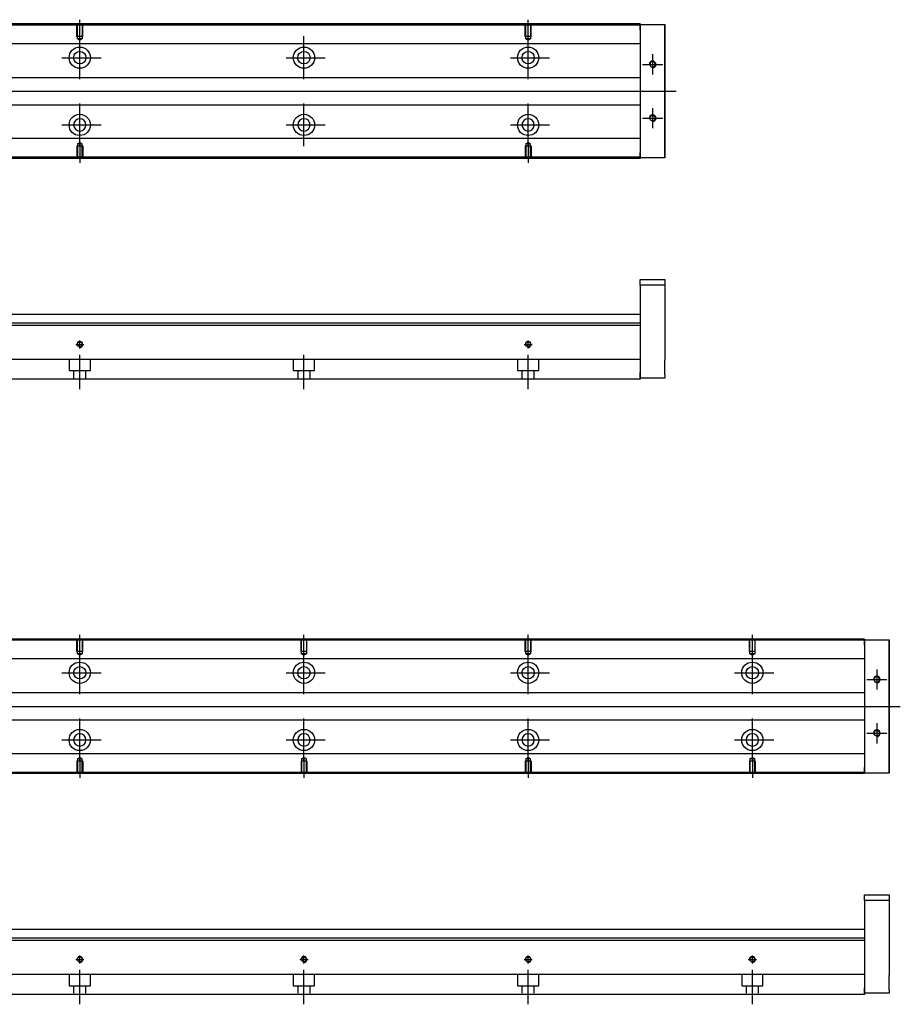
# Model space of a CAD drawing. Header units: millimetres. Extents: x -202 to 3135, y -1537 to 860.
# Tile 22 of 34: x 1475 to 1868, y -1528 to -1088. Entities that reach past the tile are written whole.
import ezdxf
from ezdxf.lldxf.tags import DXFTag

# ---------------------------------------------------------------- set-up
doc = ezdxf.new("R2010")
doc.units = ezdxf.units.MM
doc.layers.get('0').update_dxf_attribs({"linetype": 'CONTINUOUS'})
tags = doc.linetypes.add('DASHED', pattern=[25.72, 12.86, -12.86]).pattern_tags.tags
tags[6:7] = [DXFTag(74, 4), DXFTag(75, 0), DXFTag(340, '0'), DXFTag(46, 0.0), DXFTag(50, 0.0), DXFTag(44, 0.0), DXFTag(45, 0.0)]
tags[4:5] = [DXFTag(74, 4), DXFTag(75, 0), DXFTag(340, '0'), DXFTag(46, 0.0), DXFTag(50, 0.0), DXFTag(44, 0.0), DXFTag(45, 0.0)]

msp = doc.modelspace()

# ---------------------------------------------------------------- linework, layer by layer
for p, q in [((1501.69, -1097.45), (1501.69, -1088.33)), ((1701.69, -1097.45), (1701.69, -1088.33)), ((1501.69, -1114.8), (1501.69, -1095.75)), ((1601.69, -1114.8), (1601.69, -1095.75)), ((1701.69, -1114.8), (1701.69, -1095.75)), ((1493.74, -1105.28), (1511.21, -1105.28)), ((1593.74, -1105.28), (1611.21, -1105.28)), ((1693.74, -1105.28), (1711.21, -1105.28)), ((1757.19, -1103.78), (1757.19, -1112.78)), ((1752.69, -1108.28), (1761.69, -1108.28)), ((1326.12, -1120.28), (1767.69, -1120.28)), ((1501.69, -1144.8), (1501.69, -1125.75)), ((1601.69, -1144.8), (1601.69, -1125.75)), ((1701.69, -1144.8), (1701.69, -1125.75)), ((1757.19, -1127.78), (1757.19, -1136.78)), ((1752.69, -1132.28), (1761.69, -1132.28)), ((1493.74, -1135.28), (1511.21, -1135.28)), ((1593.74, -1135.28), (1611.21, -1135.28)), ((1693.74, -1135.28), (1711.21, -1135.28)), ((1501.69, -1143.11), (1501.69, -1152.23)), ((1701.69, -1143.11), (1701.69, -1152.23)), ((1501.69, -1371.96), (1501.69, -1362.84)), ((1601.69, -1371.96), (1601.69, -1362.84)), ((1701.69, -1371.96), (1701.69, -1362.84)), ((1801.69, -1371.96), (1801.69, -1362.84)), ((1501.69, -1389.32), (1501.69, -1370.27)), ((1601.69, -1389.32), (1601.69, -1370.27)), ((1701.69, -1389.32), (1701.69, -1370.27)), ((1801.69, -1389.32), (1801.69, -1370.27)), ((1493.74, -1379.79), (1511.21, -1379.79)), ((1593.74, -1379.79), (1611.21, -1379.79)), ((1693.74, -1379.79), (1711.21, -1379.79)), ((1793.74, -1379.79), (1811.21, -1379.79)), ((1857.19, -1378.29), (1857.19, -1387.29)), ((1852.69, -1382.79), (1861.69, -1382.79)), ((1326.12, -1394.79), (1867.69, -1394.79)), ((1501.69, -1419.32), (1501.69, -1400.27)), ((1601.69, -1419.32), (1601.69, -1400.27)), ((1701.69, -1419.32), (1701.69, -1400.27)), ((1801.69, -1419.32), (1801.69, -1400.27)), ((1857.19, -1402.29), (1857.19, -1411.29)), ((1493.74, -1409.79), (1511.21, -1409.79)), ((1593.74, -1409.79), (1611.21, -1409.79)), ((1693.74, -1409.79), (1711.21, -1409.79)), ((1793.74, -1409.79), (1811.21, -1409.79)), ((1852.69, -1406.79), (1861.69, -1406.79)), ((1501.69, -1417.62), (1501.69, -1426.75)), ((1601.69, -1417.62), (1601.69, -1426.75)), ((1701.69, -1417.62), (1701.69, -1426.75)), ((1801.69, -1417.62), (1801.69, -1426.75))]:
    msp.add_line(p, q)
at = {"linetype": 'Continuous'}
for p, q in [((1751.69, -1090.73), (1333.69, -1090.73)), ((1751.69, -1090.23), (1333.82, -1090.23)), ((1751.69, -1090.23), (1751.69, -1090.53)), ((1751.69, -1093.03), (1751.69, -1090.53)), ((1751.69, -1090.53), (1762.69, -1090.53)), ((1751.69, -1093.03), (1751.69, -1147.53)), ((1762.69, -1090.53), (1762.69, -1093.03)), ((1762.69, -1090.53), (1762.69, -1090.53)), ((1762.69, -1090.53), (1762.69, -1090.53)), ((1762.69, -1090.53), (1762.69, -1094.34)), ((1762.69, -1094.34), (1762.69, -1090.53)), ((1762.69, -1090.53), (1762.69, -1094.34)), ((1762.69, -1093.03), (1762.69, -1091.53)), ((1762.69, -1094.34), (1762.69, -1091.53)), ((1762.69, -1093.03), (1762.69, -1147.53)), ((1762.69, -1147.53), (1762.69, -1093.03)), ((1751.69, -1099.06), (1371.48, -1099.06)), ((1751.69, -1114.28), (1373.98, -1114.28)), ((1373.98, -1126.28), (1751.69, -1126.28)), ((1751.69, -1141.4), (1371.48, -1141.4)), ((1762.69, -1146.22), (1762.69, -1150.03)), ((1762.69, -1149.03), (1762.69, -1146.22)), ((1762.69, -1146.22), (1762.69, -1150.03)), ((1762.69, -1150.03), (1762.69, -1146.22)), ((1751.69, -1150.23), (1318.44, -1150.23)), ((1751.69, -1149.73), (1318.57, -1149.73)), ((1751.69, -1150.03), (1751.69, -1147.53)), ((1751.69, -1150.03), (1751.69, -1150.23)), ((1762.69, -1150.03), (1751.69, -1150.03)), ((1762.69, -1149.03), (1762.69, -1147.53)), ((1762.69, -1147.53), (1762.69, -1150.03)), ((1762.69, -1150.03), (1762.69, -1150.03)), ((1762.69, -1150.03), (1762.69, -1150.03)), ((1751.69, -1204.34), (1762.69, -1204.34)), ((1751.69, -1206.84), (1751.69, -1204.34)), ((1762.69, -1206.84), (1751.69, -1206.84)), ((1751.69, -1206.84), (1751.69, -1245.84)), ((1762.69, -1204.34), (1762.69, -1206.84)), ((1762.69, -1206.84), (1762.69, -1224.84)), ((1751.69, -1219.84), (1384.24, -1219.84)), ((1751.69, -1224.8), (1251.69, -1224.8)), ((1751.69, -1223.8), (1350.93, -1223.8)), ((1751.69, -1224.8), (1751.69, -1239.5)), ((1762.69, -1231.34), (1762.69, -1240.34)), ((1751.69, -1240), (1346.78, -1240)), ((1751.69, -1239.5), (1751.69, -1240)), ((1751.69, -1240), (1751.69, -1246.8)), ((1751.69, -1248.34), (1751.69, -1245.84)), ((1751.69, -1246.8), (1751.69, -1248.8)), ((1762.69, -1246.84), (1762.69, -1248.34)), ((1751.69, -1248.8), (1344.52, -1248.8)), ((1762.69, -1248.34), (1751.69, -1248.34)), ((1851.69, -1365.25), (1333.69, -1365.25)), ((1851.69, -1364.75), (1333.82, -1364.75)), ((1851.69, -1364.75), (1851.69, -1365.04)), ((1851.69, -1367.54), (1851.69, -1365.04)), ((1851.69, -1365.04), (1862.69, -1365.04)), ((1862.69, -1365.04), (1862.69, -1367.54)), ((1862.69, -1365.04), (1862.69, -1365.04)), ((1862.69, -1365.04), (1862.69, -1365.04)), ((1862.69, -1365.04), (1862.69, -1368.86)), ((1862.69, -1368.86), (1862.69, -1365.04)), ((1862.69, -1365.04), (1862.69, -1368.86)), ((1862.69, -1367.54), (1862.69, -1366.04)), ((1862.69, -1368.86), (1862.69, -1366.04)), ((1851.69, -1367.54), (1851.69, -1422.04)), ((1862.69, -1367.54), (1862.69, -1422.04)), ((1862.69, -1422.04), (1862.69, -1367.54)), ((1851.69, -1373.57), (1371.48, -1373.57)), ((1851.69, -1388.79), (1373.98, -1388.79)), ((1373.98, -1400.79), (1851.69, -1400.79)), ((1851.69, -1415.92), (1371.48, -1415.92)), ((1851.69, -1424.54), (1851.69, -1422.04)), ((1862.69, -1420.73), (1862.69, -1424.54)), ((1862.69, -1423.54), (1862.69, -1420.73)), ((1862.69, -1420.73), (1862.69, -1424.54)), ((1862.69, -1424.54), (1862.69, -1420.73)), ((1862.69, -1423.54), (1862.69, -1422.04)), ((1862.69, -1422.04), (1862.69, -1424.54)), ((1851.69, -1424.75), (1318.44, -1424.75)), ((1851.69, -1424.24), (1318.57, -1424.24)), ((1851.69, -1424.54), (1851.69, -1424.75)), ((1862.69, -1424.54), (1851.69, -1424.54)), ((1862.69, -1424.54), (1862.69, -1424.54)), ((1862.69, -1424.54), (1862.69, -1424.54)), ((1851.69, -1478.86), (1862.69, -1478.86)), ((1851.69, -1481.36), (1851.69, -1478.86)), ((1862.69, -1478.86), (1862.69, -1481.36)), ((1862.69, -1481.36), (1851.69, -1481.36)), ((1851.69, -1481.36), (1851.69, -1520.36)), ((1862.69, -1481.36), (1862.69, -1499.36)), ((1851.69, -1498.31), (1350.93, -1498.31)), ((1851.69, -1494.36), (1384.24, -1494.36)), ((1851.69, -1499.31), (1251.69, -1499.31)), ((1851.69, -1499.31), (1851.69, -1514.01)), ((1862.69, -1505.86), (1862.69, -1514.86)), ((1851.69, -1514.51), (1346.78, -1514.51)), ((1851.69, -1514.01), (1851.69, -1514.51)), ((1851.69, -1514.51), (1851.69, -1521.31)), ((1851.69, -1522.86), (1851.69, -1520.36)), ((1851.69, -1523.31), (1344.52, -1523.31)), ((1851.69, -1521.31), (1851.69, -1523.31)), ((1862.69, -1522.86), (1851.69, -1522.86)), ((1862.69, -1521.36), (1862.69, -1522.86))]:
    msp.add_line(p, q, dxfattribs=at)
at = {"linetype": 'DASHED', "ltscale": 0.1}
for p, q in [((1500.39, -1095.83), (1500.39, -1090.83)), ((1500.61, -1096.83), (1500.61, -1090.83)), ((1502.76, -1090.83), (1502.76, -1096.83)), ((1502.99, -1095.83), (1502.99, -1090.83)), ((1700.39, -1095.83), (1700.39, -1090.83)), ((1700.61, -1096.83), (1700.61, -1090.83)), ((1702.76, -1090.83), (1702.76, -1096.83)), ((1702.99, -1095.83), (1702.99, -1090.83)), ((1502.99, -1095.83), (1500.39, -1095.83)), ((1502.76, -1096.83), (1500.61, -1096.83)), ((1500.61, -1096.83), (1501.69, -1097.45)), ((1502.76, -1096.83), (1501.69, -1097.45)), ((1702.99, -1095.83), (1700.39, -1095.83)), ((1702.76, -1096.83), (1700.61, -1096.83)), ((1700.61, -1096.83), (1701.69, -1097.45)), ((1702.76, -1096.83), (1701.69, -1097.45)), ((1502.99, -1144.73), (1500.39, -1144.73)), ((1500.39, -1144.73), (1500.39, -1149.73)), ((1500.61, -1143.73), (1501.69, -1143.11)), ((1500.61, -1143.73), (1500.61, -1149.73)), ((1502.76, -1143.73), (1500.61, -1143.73)), ((1502.76, -1143.73), (1501.69, -1143.11)), ((1502.76, -1149.73), (1502.76, -1143.73)), ((1502.99, -1144.73), (1502.99, -1149.73)), ((1702.99, -1144.73), (1700.39, -1144.73)), ((1700.39, -1144.73), (1700.39, -1149.73)), ((1700.61, -1143.73), (1701.69, -1143.11)), ((1700.61, -1143.73), (1700.61, -1149.73)), ((1702.76, -1143.73), (1700.61, -1143.73)), ((1702.76, -1143.73), (1701.69, -1143.11)), ((1702.76, -1149.73), (1702.76, -1143.73)), ((1702.99, -1144.73), (1702.99, -1149.73)), ((1496.94, -1240), (1496.94, -1244.94)), ((1506.44, -1244.94), (1506.44, -1240)), ((1596.94, -1240), (1596.94, -1244.94)), ((1606.44, -1244.94), (1606.44, -1240)), ((1696.94, -1240), (1696.94, -1244.94)), ((1706.44, -1244.94), (1706.44, -1240)), ((1496.94, -1244.94), (1506.44, -1244.94)), ((1498.94, -1244.94), (1498.94, -1248.24)), ((1504.44, -1248.24), (1504.44, -1244.94)), ((1596.94, -1244.94), (1606.44, -1244.94)), ((1598.94, -1244.94), (1598.94, -1248.24)), ((1604.44, -1248.24), (1604.44, -1244.94)), ((1696.94, -1244.94), (1706.44, -1244.94)), ((1698.94, -1244.94), (1698.94, -1248.24)), ((1704.44, -1248.24), (1704.44, -1244.94)), ((1500.39, -1370.34), (1500.39, -1365.34)), ((1500.61, -1371.34), (1500.61, -1365.34)), ((1502.76, -1365.34), (1502.76, -1371.34)), ((1502.99, -1370.34), (1502.99, -1365.34)), ((1600.39, -1370.34), (1600.39, -1365.34)), ((1600.61, -1371.34), (1600.61, -1365.34)), ((1602.76, -1365.34), (1602.76, -1371.34)), ((1602.99, -1370.34), (1602.99, -1365.34)), ((1700.39, -1370.34), (1700.39, -1365.34)), ((1700.61, -1371.34), (1700.61, -1365.34)), ((1702.76, -1365.34), (1702.76, -1371.34)), ((1702.99, -1370.34), (1702.99, -1365.34)), ((1800.39, -1370.34), (1800.39, -1365.34)), ((1800.61, -1371.34), (1800.61, -1365.34)), ((1802.76, -1365.34), (1802.76, -1371.34)), ((1802.99, -1370.34), (1802.99, -1365.34)), ((1502.99, -1370.34), (1500.39, -1370.34)), ((1602.99, -1370.34), (1600.39, -1370.34)), ((1702.99, -1370.34), (1700.39, -1370.34)), ((1802.99, -1370.34), (1800.39, -1370.34)), ((1502.76, -1371.34), (1500.61, -1371.34)), ((1500.61, -1371.34), (1501.69, -1371.96)), ((1502.76, -1371.34), (1501.69, -1371.96)), ((1602.76, -1371.34), (1600.61, -1371.34)), ((1600.61, -1371.34), (1601.69, -1371.96)), ((1602.76, -1371.34), (1601.69, -1371.96)), ((1702.76, -1371.34), (1700.61, -1371.34)), ((1700.61, -1371.34), (1701.69, -1371.96)), ((1702.76, -1371.34), (1701.69, -1371.96)), ((1802.76, -1371.34), (1800.61, -1371.34)), ((1800.61, -1371.34), (1801.69, -1371.96)), ((1802.76, -1371.34), (1801.69, -1371.96)), ((1502.99, -1419.24), (1500.39, -1419.24)), ((1500.39, -1419.24), (1500.39, -1424.24)), ((1500.61, -1418.24), (1501.69, -1417.62)), ((1500.61, -1418.24), (1500.61, -1424.24)), ((1502.76, -1418.24), (1500.61, -1418.24)), ((1502.76, -1418.24), (1501.69, -1417.62)), ((1502.76, -1424.24), (1502.76, -1418.24)), ((1502.99, -1419.24), (1502.99, -1424.24)), ((1602.99, -1419.24), (1600.39, -1419.24)), ((1600.39, -1419.24), (1600.39, -1424.24)), ((1600.61, -1418.24), (1601.69, -1417.62)), ((1600.61, -1418.24), (1600.61, -1424.24)), ((1602.76, -1418.24), (1600.61, -1418.24)), ((1602.76, -1418.24), (1601.69, -1417.62)), ((1602.76, -1424.24), (1602.76, -1418.24)), ((1602.99, -1419.24), (1602.99, -1424.24)), ((1702.99, -1419.24), (1700.39, -1419.24)), ((1700.39, -1419.24), (1700.39, -1424.24)), ((1700.61, -1418.24), (1701.69, -1417.62)), ((1700.61, -1418.24), (1700.61, -1424.24)), ((1702.76, -1418.24), (1700.61, -1418.24)), ((1702.76, -1418.24), (1701.69, -1417.62)), ((1702.76, -1424.24), (1702.76, -1418.24)), ((1702.99, -1419.24), (1702.99, -1424.24)), ((1802.99, -1419.24), (1800.39, -1419.24)), ((1800.39, -1419.24), (1800.39, -1424.24)), ((1800.61, -1418.24), (1801.69, -1417.62)), ((1800.61, -1418.24), (1800.61, -1424.24)), ((1802.76, -1418.24), (1800.61, -1418.24)), ((1802.76, -1418.24), (1801.69, -1417.62)), ((1802.76, -1424.24), (1802.76, -1418.24)), ((1802.99, -1419.24), (1802.99, -1424.24)), ((1496.94, -1514.51), (1496.94, -1519.46)), ((1506.44, -1519.46), (1506.44, -1514.51)), ((1596.94, -1514.51), (1596.94, -1519.46)), ((1606.44, -1519.46), (1606.44, -1514.51)), ((1696.94, -1514.51), (1696.94, -1519.46)), ((1706.44, -1519.46), (1706.44, -1514.51)), ((1796.94, -1514.51), (1796.94, -1519.46)), ((1806.44, -1519.46), (1806.44, -1514.51)), ((1496.94, -1519.46), (1506.44, -1519.46)), ((1498.94, -1519.46), (1498.94, -1522.76)), ((1504.44, -1522.76), (1504.44, -1519.46)), ((1596.94, -1519.46), (1606.44, -1519.46)), ((1598.94, -1519.46), (1598.94, -1522.76)), ((1604.44, -1522.76), (1604.44, -1519.46)), ((1696.94, -1519.46), (1706.44, -1519.46)), ((1698.94, -1519.46), (1698.94, -1522.76)), ((1704.44, -1522.76), (1704.44, -1519.46)), ((1796.94, -1519.46), (1806.44, -1519.46)), ((1798.94, -1519.46), (1798.94, -1522.76)), ((1804.44, -1522.76), (1804.44, -1519.46))]:
    msp.add_line(p, q, dxfattribs=at)
at = {"linetype": 'DASHED'}
for p, q in [((1751.69, -1090.53), (1751.69, -1090.73)), ((1751.69, -1090.53), (1751.69, -1093.03)), ((1751.69, -1090.73), (1751.69, -1091.73)), ((1751.69, -1091.73), (1751.69, -1098.06)), ((1751.69, -1098.06), (1751.69, -1099.06)), ((1751.69, -1099.06), (1751.69, -1100.6)), ((1751.69, -1100.6), (1751.69, -1104.16)), ((1751.69, -1104.16), (1751.69, -1106.08)), ((1751.69, -1106.08), (1751.69, -1109.78)), ((1751.69, -1130.78), (1751.69, -1134.38)), ((1751.69, -1134.38), (1751.69, -1136.3)), ((1751.69, -1136.3), (1751.69, -1139.86)), ((1751.69, -1139.86), (1751.69, -1141.4)), ((1751.69, -1141.4), (1751.69, -1142.4)), ((1751.69, -1142.4), (1751.69, -1148.73)), ((1751.69, -1147.53), (1751.69, -1150.03)), ((1751.69, -1148.73), (1751.69, -1149.73)), ((1751.69, -1149.73), (1751.69, -1150.03)), ((1751.69, -1223.8), (1751.69, -1224.8)), ((1851.69, -1365.04), (1851.69, -1365.25)), ((1851.69, -1365.04), (1851.69, -1367.54)), ((1851.69, -1365.25), (1851.69, -1366.25)), ((1851.69, -1366.25), (1851.69, -1372.57)), ((1851.69, -1372.57), (1851.69, -1373.57)), ((1851.69, -1373.57), (1851.69, -1375.11)), ((1851.69, -1375.11), (1851.69, -1378.67)), ((1851.69, -1378.67), (1851.69, -1380.59)), ((1851.69, -1380.59), (1851.69, -1384.29)), ((1851.69, -1405.29), (1851.69, -1408.9)), ((1851.69, -1408.9), (1851.69, -1410.82)), ((1851.69, -1410.82), (1851.69, -1414.38)), ((1851.69, -1414.38), (1851.69, -1415.92)), ((1851.69, -1415.92), (1851.69, -1416.92)), ((1851.69, -1416.92), (1851.69, -1423.24)), ((1851.69, -1422.04), (1851.69, -1424.54)), ((1851.69, -1423.24), (1851.69, -1424.24)), ((1851.69, -1424.24), (1851.69, -1424.54)), ((1851.69, -1498.31), (1851.69, -1499.31))]:
    msp.add_line(p, q, dxfattribs=at)
at = {"ltscale": 0.5}
for p, q in [((1499.89, -1233.24), (1503.49, -1233.24)), ((1501.69, -1235.11), (1501.69, -1231.44)), ((1699.89, -1233.24), (1703.49, -1233.24)), ((1701.69, -1235.11), (1701.69, -1231.44)), ((1501.69, -1253.24), (1501.69, -1237.88)), ((1601.69, -1253.24), (1601.69, -1237.88)), ((1701.69, -1253.24), (1701.69, -1237.88)), ((1501.69, -1509.62), (1501.69, -1505.96)), ((1601.69, -1509.62), (1601.69, -1505.96)), ((1701.69, -1509.62), (1701.69, -1505.96)), ((1801.69, -1509.62), (1801.69, -1505.96)), ((1499.89, -1507.76), (1503.49, -1507.76)), ((1599.89, -1507.76), (1603.49, -1507.76)), ((1699.89, -1507.76), (1703.49, -1507.76)), ((1799.89, -1507.76), (1803.49, -1507.76)), ((1501.69, -1527.76), (1501.69, -1512.4)), ((1601.69, -1527.76), (1601.69, -1512.4)), ((1701.69, -1527.76), (1701.69, -1512.4)), ((1801.69, -1527.76), (1801.69, -1512.4))]:
    msp.add_line(p, q, dxfattribs=at)
at = {"linetype": 'Continuous'}
for centre, radius in [((1501.69, -1105.28), 4.75), ((1501.69, -1105.28), 2.75), ((1601.69, -1105.28), 4.75), ((1601.69, -1105.28), 2.75), ((1701.69, -1105.28), 4.75), ((1701.69, -1105.28), 2.75), ((1501.69, -1135.28), 4.75), ((1601.69, -1135.28), 4.75), ((1701.69, -1135.28), 4.75), ((1757.19, -1132.28), 1.22), ((1501.69, -1233.24), 1.07), ((1701.69, -1233.24), 1.07), ((1501.69, -1379.79), 4.75), ((1601.69, -1379.79), 4.75), ((1701.69, -1379.79), 4.75), ((1801.69, -1379.79), 4.75), ((1501.69, -1379.79), 2.75), ((1601.69, -1379.79), 2.75), ((1701.69, -1379.79), 2.75), ((1801.69, -1379.79), 2.75), ((1501.69, -1409.79), 4.75), ((1601.69, -1409.79), 4.75), ((1701.69, -1409.79), 4.75), ((1801.69, -1409.79), 4.75), ((1857.19, -1406.79), 1.22), ((1501.69, -1507.76), 1.07), ((1601.69, -1507.76), 1.07), ((1701.69, -1507.76), 1.07), ((1801.69, -1507.76), 1.07)]:
    msp.add_circle(centre, radius, dxfattribs=at)
at = {"linetype": 'Continuous', "extrusion": (0, 0, -1)}
for centre, radius in [((-1757.19, -1108.28), 1.22), ((-1501.69, -1135.28), 2.75), ((-1601.69, -1135.28), 2.75), ((-1701.69, -1135.28), 2.75), ((-1857.19, -1382.79), 1.22), ((-1501.69, -1409.79), 2.75), ((-1601.69, -1409.79), 2.75), ((-1701.69, -1409.79), 2.75), ((-1801.69, -1409.79), 2.75)]:
    msp.add_circle(centre, radius, dxfattribs=at)
for centre, radius in [((1757.19, -1108.28), 1.5), ((1757.19, -1132.28), 1.5), ((1501.69, -1233.24), 1.3), ((1701.69, -1233.24), 1.3), ((1857.19, -1382.79), 1.5), ((1857.19, -1406.79), 1.5), ((1501.69, -1507.76), 1.3), ((1601.69, -1507.76), 1.3), ((1701.69, -1507.76), 1.3), ((1801.69, -1507.76), 1.3)]:
    msp.add_arc(centre, radius, 270, 180)
at = {"linetype": 'Continuous', "extrusion": (-9.07067e-11, 2e-16, -1)}
for points in [[(1762.69, -1094.34), (1762.69, -1094.52), (1762.69, -1094.7), (1762.69, -1095.06), (1762.69, -1095.23), (1762.69, -1095.57), (1762.69, -1095.74), (1762.69, -1096.06), (1762.69, -1096.21), (1762.69, -1096.49), (1762.69, -1096.62), (1762.69, -1096.87), (1762.69, -1096.98), (1762.69, -1097.17), (1762.69, -1097.26), (1762.69, -1097.4), (1762.69, -1097.46), (1762.69, -1097.54), (1762.69, -1097.57), (1762.69, -1097.6), (1762.69, -1097.6), (1762.69, -1097.56), (1762.69, -1097.53), (1762.69, -1097.44), (1762.69, -1097.38), (1762.69, -1097.23), (1762.69, -1097.14), (1762.69, -1096.94), (1762.69, -1096.83), (1762.69, -1096.58), (1762.69, -1096.45), (1762.69, -1096.16), (1762.69, -1096.01), (1762.69, -1095.69), (1762.69, -1095.52), (1762.69, -1095.35), (1762.69, -1095.03), (1762.69, -1094.68), (1762.69, -1094.34)], [(1862.69, -1368.86), (1862.69, -1369.04), (1862.69, -1369.22), (1862.69, -1369.57), (1862.69, -1369.75), (1862.69, -1370.09), (1862.69, -1370.25), (1862.69, -1370.57), (1862.69, -1370.72), (1862.69, -1371), (1862.69, -1371.14), (1862.69, -1371.38), (1862.69, -1371.49), (1862.69, -1371.68), (1862.69, -1371.77), (1862.69, -1371.91), (1862.69, -1371.97), (1862.69, -1372.06), (1862.69, -1372.08), (1862.69, -1372.11), (1862.69, -1372.11), (1862.69, -1372.08), (1862.69, -1372.05), (1862.69, -1371.95), (1862.69, -1371.89), (1862.69, -1371.74), (1862.69, -1371.66), (1862.69, -1371.46), (1862.69, -1371.34), (1862.69, -1371.1), (1862.69, -1370.96), (1862.69, -1370.67), (1862.69, -1370.52), (1862.69, -1370.2), (1862.69, -1370.03), (1862.69, -1369.86), (1862.69, -1369.54), (1862.69, -1369.2), (1862.69, -1368.86)]]:
    msp.add_open_spline(points, degree=3, knots=[0, 0, 0, 0, 0.052893, 0.052893, 0.105785, 0.105785, 0.158678, 0.158678, 0.211571, 0.211571, 0.264464, 0.264464, 0.317356, 0.317356, 0.370249, 0.370249, 0.423142, 0.423142, 0.476034, 0.476034, 0.528927, 0.528927, 0.58182, 0.58182, 0.634712, 0.634712, 0.687605, 0.687605, 0.740498, 0.740498, 0.793391, 0.793391, 0.846283, 0.846283, 0.899176, 0.899176, 0.899176, 1, 1, 1, 1], dxfattribs=at)
at = {"linetype": 'Continuous'}
for points, knots in [([(1762.69, -1094.34), (1762.69, -1094.52), (1762.69, -1094.7), (1762.69, -1095.06), (1762.69, -1095.23), (1762.69, -1095.57), (1762.69, -1095.74), (1762.69, -1096.06), (1762.69, -1096.21), (1762.69, -1096.49), (1762.69, -1096.62), (1762.69, -1096.87), (1762.69, -1096.98), (1762.69, -1097.17), (1762.69, -1097.26), (1762.69, -1097.4), (1762.69, -1097.46), (1762.69, -1097.54), (1762.69, -1097.57), (1762.69, -1097.6), (1762.69, -1097.6), (1762.69, -1097.56), (1762.69, -1097.53), (1762.69, -1097.44), (1762.69, -1097.38), (1762.69, -1097.23), (1762.69, -1097.14), (1762.69, -1096.94), (1762.69, -1096.83), (1762.69, -1096.58), (1762.69, -1096.45), (1762.69, -1096.16), (1762.69, -1096.01), (1762.69, -1095.69), (1762.69, -1095.52), (1762.69, -1095.35), (1762.69, -1095.03), (1762.69, -1094.68), (1762.69, -1094.34)], [0, 0, 0, 0, 0.052893, 0.052893, 0.105785, 0.105785, 0.158678, 0.158678, 0.211571, 0.211571, 0.264464, 0.264464, 0.317356, 0.317356, 0.370249, 0.370249, 0.423142, 0.423142, 0.476034, 0.476034, 0.528927, 0.528927, 0.58182, 0.58182, 0.634712, 0.634712, 0.687605, 0.687605, 0.740498, 0.740498, 0.793391, 0.793391, 0.846283, 0.846283, 0.899176, 0.899176, 0.899176, 1, 1, 1, 1]), ([(1762.69, -1146.22), (1762.69, -1146.04), (1762.69, -1145.86), (1762.69, -1145.5), (1762.69, -1145.32), (1762.69, -1144.98), (1762.69, -1144.82), (1762.69, -1144.5), (1762.69, -1144.35), (1762.69, -1144.07), (1762.69, -1143.94), (1762.69, -1143.69), (1762.69, -1143.58), (1762.69, -1143.39), (1762.69, -1143.3), (1762.69, -1143.16), (1762.69, -1143.1), (1762.69, -1143.02), (1762.69, -1142.99), (1762.69, -1142.97)], [0, 0, 0, 0, 0.111112, 0.111112, 0.222224, 0.222224, 0.333337, 0.333337, 0.444449, 0.444449, 0.555561, 0.555561, 0.666673, 0.666673, 0.777785, 0.777785, 0.888898, 0.888898, 1, 1, 1, 1]), ([(1762.69, -1142.97), (1762.69, -1142.97), (1762.69, -1142.97), (1762.69, -1143), (1762.69, -1143.03), (1762.69, -1143.12), (1762.69, -1143.18), (1762.69, -1143.33), (1762.69, -1143.42), (1762.69, -1143.62), (1762.69, -1143.73), (1762.69, -1143.98), (1762.69, -1144.11), (1762.69, -1144.4), (1762.69, -1144.55), (1762.69, -1144.87), (1762.69, -1145.04), (1762.69, -1145.37), (1762.69, -1145.53), (1762.69, -1145.87), (1762.69, -1146.04), (1762.69, -1146.22)], [0, 0, 0, 0, 0.058411, 0.058411, 0.164275, 0.164275, 0.270139, 0.270139, 0.376003, 0.376003, 0.481867, 0.481867, 0.587731, 0.587731, 0.693595, 0.693595, 0.799459, 0.799459, 0.898473, 0.898473, 1, 1, 1, 1]), ([(1762.69, -1224.84), (1762.69, -1224.84), (1762.69, -1224.86), (1762.69, -1224.92), (1762.69, -1224.96), (1762.69, -1225.08), (1762.69, -1225.15), (1762.69, -1225.32), (1762.69, -1225.42), (1762.69, -1225.65), (1762.69, -1225.77), (1762.69, -1226.04), (1762.69, -1226.18), (1762.69, -1226.48), (1762.69, -1226.64), (1762.69, -1226.97), (1762.69, -1227.14), (1762.69, -1227.49), (1762.69, -1227.67), (1762.69, -1228.03), (1762.69, -1228.21), (1762.69, -1228.57), (1762.69, -1228.75), (1762.69, -1229.1), (1762.69, -1229.27), (1762.69, -1229.59), (1762.69, -1229.75), (1762.69, -1230.05), (1762.69, -1230.19), (1762.69, -1230.46), (1762.69, -1230.58), (1762.69, -1230.79), (1762.69, -1230.89), (1762.69, -1231.06), (1762.69, -1231.13), (1762.69, -1231.23), (1762.69, -1231.27), (1762.69, -1231.33), (1762.69, -1231.34), (1762.69, -1231.34)], [0, 0, 0, 0, 0.052926, 0.052926, 0.105852, 0.105852, 0.158778, 0.158778, 0.211704, 0.211704, 0.26463, 0.26463, 0.317556, 0.317556, 0.370482, 0.370482, 0.423408, 0.423408, 0.476333, 0.476333, 0.529259, 0.529259, 0.582185, 0.582185, 0.635111, 0.635111, 0.688037, 0.688037, 0.740963, 0.740963, 0.793889, 0.793889, 0.846815, 0.846815, 0.899741, 0.899741, 0.949242, 0.949242, 1, 1, 1, 1]), ([(1762.69, -1246.84), (1762.69, -1246.84), (1762.69, -1246.83), (1762.69, -1246.77), (1762.69, -1246.72), (1762.69, -1246.61), (1762.69, -1246.53), (1762.69, -1246.36), (1762.69, -1246.26), (1762.69, -1246.04), (1762.69, -1245.92), (1762.69, -1245.65), (1762.69, -1245.51), (1762.69, -1245.2), (1762.69, -1245.04), (1762.69, -1244.71), (1762.69, -1244.54), (1762.69, -1244.19), (1762.69, -1244.01), (1762.69, -1243.65), (1762.69, -1243.47), (1762.69, -1243.12), (1762.69, -1242.94), (1762.69, -1242.59), (1762.69, -1242.42), (1762.69, -1242.09), (1762.69, -1241.93), (1762.69, -1241.63), (1762.69, -1241.49), (1762.69, -1241.23), (1762.69, -1241.11), (1762.69, -1240.89), (1762.69, -1240.8), (1762.69, -1240.63), (1762.69, -1240.56), (1762.69, -1240.45), (1762.69, -1240.41), (1762.69, -1240.36), (1762.69, -1240.34), (1762.69, -1240.34)], [0, 0, 0, 0, 0.052926, 0.052926, 0.105852, 0.105852, 0.158778, 0.158778, 0.211704, 0.211704, 0.26463, 0.26463, 0.317556, 0.317556, 0.370482, 0.370482, 0.423408, 0.423408, 0.476333, 0.476333, 0.529259, 0.529259, 0.582185, 0.582185, 0.635111, 0.635111, 0.688037, 0.688037, 0.740963, 0.740963, 0.793889, 0.793889, 0.846815, 0.846815, 0.899741, 0.899741, 0.949242, 0.949242, 1, 1, 1, 1]), ([(1862.69, -1368.86), (1862.69, -1369.04), (1862.69, -1369.22), (1862.69, -1369.57), (1862.69, -1369.75), (1862.69, -1370.09), (1862.69, -1370.25), (1862.69, -1370.57), (1862.69, -1370.72), (1862.69, -1371), (1862.69, -1371.14), (1862.69, -1371.38), (1862.69, -1371.49), (1862.69, -1371.68), (1862.69, -1371.77), (1862.69, -1371.91), (1862.69, -1371.97), (1862.69, -1372.06), (1862.69, -1372.08), (1862.69, -1372.11), (1862.69, -1372.11), (1862.69, -1372.08), (1862.69, -1372.05), (1862.69, -1371.95), (1862.69, -1371.89), (1862.69, -1371.74), (1862.69, -1371.66), (1862.69, -1371.46), (1862.69, -1371.34), (1862.69, -1371.1), (1862.69, -1370.96), (1862.69, -1370.67), (1862.69, -1370.52), (1862.69, -1370.2), (1862.69, -1370.03), (1862.69, -1369.86), (1862.69, -1369.54), (1862.69, -1369.2), (1862.69, -1368.86)], [0, 0, 0, 0, 0.052893, 0.052893, 0.105785, 0.105785, 0.158678, 0.158678, 0.211571, 0.211571, 0.264464, 0.264464, 0.317356, 0.317356, 0.370249, 0.370249, 0.423142, 0.423142, 0.476034, 0.476034, 0.528927, 0.528927, 0.58182, 0.58182, 0.634712, 0.634712, 0.687605, 0.687605, 0.740498, 0.740498, 0.793391, 0.793391, 0.846283, 0.846283, 0.899176, 0.899176, 0.899176, 1, 1, 1, 1]), ([(1862.69, -1417.48), (1862.69, -1417.48), (1862.69, -1417.48), (1862.69, -1417.51), (1862.69, -1417.54), (1862.69, -1417.63), (1862.69, -1417.69), (1862.69, -1417.84), (1862.69, -1417.93), (1862.69, -1418.13), (1862.69, -1418.24), (1862.69, -1418.49), (1862.69, -1418.63), (1862.69, -1418.91), (1862.69, -1419.07), (1862.69, -1419.38), (1862.69, -1419.55), (1862.69, -1419.88), (1862.69, -1420.05), (1862.69, -1420.38), (1862.69, -1420.56), (1862.69, -1420.73)], [0, 0, 0, 0, 0.058411, 0.058411, 0.164275, 0.164275, 0.270139, 0.270139, 0.376003, 0.376003, 0.481867, 0.481867, 0.587731, 0.587731, 0.693595, 0.693595, 0.799459, 0.799459, 0.898473, 0.898473, 1, 1, 1, 1]), ([(1862.69, -1420.73), (1862.69, -1420.55), (1862.69, -1420.37), (1862.69, -1420.01), (1862.69, -1419.84), (1862.69, -1419.5), (1862.69, -1419.33), (1862.69, -1419.02), (1862.69, -1418.87), (1862.69, -1418.58), (1862.69, -1418.45), (1862.69, -1418.21), (1862.69, -1418.1), (1862.69, -1417.9), (1862.69, -1417.82), (1862.69, -1417.67), (1862.69, -1417.62), (1862.69, -1417.53), (1862.69, -1417.5), (1862.69, -1417.49)], [0, 0, 0, 0, 0.111112, 0.111112, 0.222224, 0.222224, 0.333337, 0.333337, 0.444449, 0.444449, 0.555561, 0.555561, 0.666673, 0.666673, 0.777785, 0.777785, 0.888898, 0.888898, 1, 1, 1, 1]), ([(1862.69, -1499.36), (1862.69, -1499.36), (1862.69, -1499.37), (1862.69, -1499.43), (1862.69, -1499.48), (1862.69, -1499.59), (1862.69, -1499.67), (1862.69, -1499.84), (1862.69, -1499.94), (1862.69, -1500.16), (1862.69, -1500.28), (1862.69, -1500.55), (1862.69, -1500.69), (1862.69, -1500.99), (1862.69, -1501.15), (1862.69, -1501.49), (1862.69, -1501.66), (1862.69, -1502.01), (1862.69, -1502.19), (1862.69, -1502.54), (1862.69, -1502.73), (1862.69, -1503.08), (1862.69, -1503.26), (1862.69, -1503.61), (1862.69, -1503.78), (1862.69, -1504.11), (1862.69, -1504.27), (1862.69, -1504.57), (1862.69, -1504.71), (1862.69, -1504.97), (1862.69, -1505.09), (1862.69, -1505.31), (1862.69, -1505.4), (1862.69, -1505.57), (1862.69, -1505.64), (1862.69, -1505.75), (1862.69, -1505.79), (1862.69, -1505.84), (1862.69, -1505.86), (1862.69, -1505.86)], [0, 0, 0, 0, 0.052926, 0.052926, 0.105852, 0.105852, 0.158778, 0.158778, 0.211704, 0.211704, 0.26463, 0.26463, 0.317556, 0.317556, 0.370482, 0.370482, 0.423408, 0.423408, 0.476333, 0.476333, 0.529259, 0.529259, 0.582185, 0.582185, 0.635111, 0.635111, 0.688037, 0.688037, 0.740963, 0.740963, 0.793889, 0.793889, 0.846815, 0.846815, 0.899741, 0.899741, 0.949242, 0.949242, 1, 1, 1, 1]), ([(1862.69, -1521.36), (1862.69, -1521.36), (1862.69, -1521.34), (1862.69, -1521.28), (1862.69, -1521.24), (1862.69, -1521.12), (1862.69, -1521.05), (1862.69, -1520.87), (1862.69, -1520.77), (1862.69, -1520.55), (1862.69, -1520.43), (1862.69, -1520.16), (1862.69, -1520.02), (1862.69, -1519.72), (1862.69, -1519.56), (1862.69, -1519.23), (1862.69, -1519.06), (1862.69, -1518.71), (1862.69, -1518.53), (1862.69, -1518.17), (1862.69, -1517.99), (1862.69, -1517.63), (1862.69, -1517.45), (1862.69, -1517.1), (1862.69, -1516.93), (1862.69, -1516.6), (1862.69, -1516.45), (1862.69, -1516.15), (1862.69, -1516.01), (1862.69, -1515.74), (1862.69, -1515.62), (1862.69, -1515.41), (1862.69, -1515.31), (1862.69, -1515.14), (1862.69, -1515.07), (1862.69, -1514.96), (1862.69, -1514.92), (1862.69, -1514.87), (1862.69, -1514.86), (1862.69, -1514.86)], [0, 0, 0, 0, 0.052926, 0.052926, 0.105852, 0.105852, 0.158778, 0.158778, 0.211704, 0.211704, 0.26463, 0.26463, 0.317556, 0.317556, 0.370482, 0.370482, 0.423408, 0.423408, 0.476333, 0.476333, 0.529259, 0.529259, 0.582185, 0.582185, 0.635111, 0.635111, 0.688037, 0.688037, 0.740963, 0.740963, 0.793889, 0.793889, 0.846815, 0.846815, 0.899741, 0.899741, 0.949242, 0.949242, 1, 1, 1, 1])]:
    msp.add_open_spline(points, degree=3, knots=knots, dxfattribs=at)
at = {"linetype": 'Continuous', "extrusion": (-1.46893e-11, 0, -1)}
for points in [[(1762.69, -1146.22), (1762.69, -1146.04), (1762.69, -1145.86), (1762.69, -1145.5), (1762.69, -1145.32), (1762.69, -1144.98), (1762.69, -1144.82), (1762.69, -1144.5), (1762.69, -1144.35), (1762.69, -1144.07), (1762.69, -1143.94), (1762.69, -1143.69), (1762.69, -1143.58), (1762.69, -1143.39), (1762.69, -1143.3), (1762.69, -1143.16), (1762.69, -1143.1), (1762.69, -1143.02), (1762.69, -1142.99), (1762.69, -1142.96), (1762.69, -1142.96), (1762.69, -1143), (1762.69, -1143.03), (1762.69, -1143.12), (1762.69, -1143.18), (1762.69, -1143.33), (1762.69, -1143.42), (1762.69, -1143.62), (1762.69, -1143.73), (1762.69, -1143.98), (1762.69, -1144.11), (1762.69, -1144.4), (1762.69, -1144.55), (1762.69, -1144.87), (1762.69, -1145.04), (1762.69, -1145.37), (1762.69, -1145.53), (1762.69, -1145.87), (1762.69, -1146.04), (1762.69, -1146.22)], [(1862.69, -1420.73), (1862.69, -1420.55), (1862.69, -1420.37), (1862.69, -1420.01), (1862.69, -1419.84), (1862.69, -1419.5), (1862.69, -1419.33), (1862.69, -1419.02), (1862.69, -1418.87), (1862.69, -1418.58), (1862.69, -1418.45), (1862.69, -1418.21), (1862.69, -1418.1), (1862.69, -1417.9), (1862.69, -1417.82), (1862.69, -1417.67), (1862.69, -1417.62), (1862.69, -1417.53), (1862.69, -1417.5), (1862.69, -1417.48), (1862.69, -1417.48), (1862.69, -1417.51), (1862.69, -1417.54), (1862.69, -1417.63), (1862.69, -1417.69), (1862.69, -1417.84), (1862.69, -1417.93), (1862.69, -1418.13), (1862.69, -1418.24), (1862.69, -1418.49), (1862.69, -1418.63), (1862.69, -1418.91), (1862.69, -1419.07), (1862.69, -1419.38), (1862.69, -1419.55), (1862.69, -1419.88), (1862.69, -1420.05), (1862.69, -1420.38), (1862.69, -1420.56), (1862.69, -1420.73)]]:
    msp.add_open_spline(points, degree=3, knots=[0, 0, 0, 0, 0.052926, 0.052926, 0.105852, 0.105852, 0.158778, 0.158778, 0.211704, 0.211704, 0.26463, 0.26463, 0.317556, 0.317556, 0.370482, 0.370482, 0.423408, 0.423408, 0.476333, 0.476333, 0.529259, 0.529259, 0.582185, 0.582185, 0.635111, 0.635111, 0.688037, 0.688037, 0.740963, 0.740963, 0.793889, 0.793889, 0.846815, 0.846815, 0.899741, 0.899741, 0.949242, 0.949242, 1, 1, 1, 1], dxfattribs=at)

doc.saveas('drawing.dxf')
